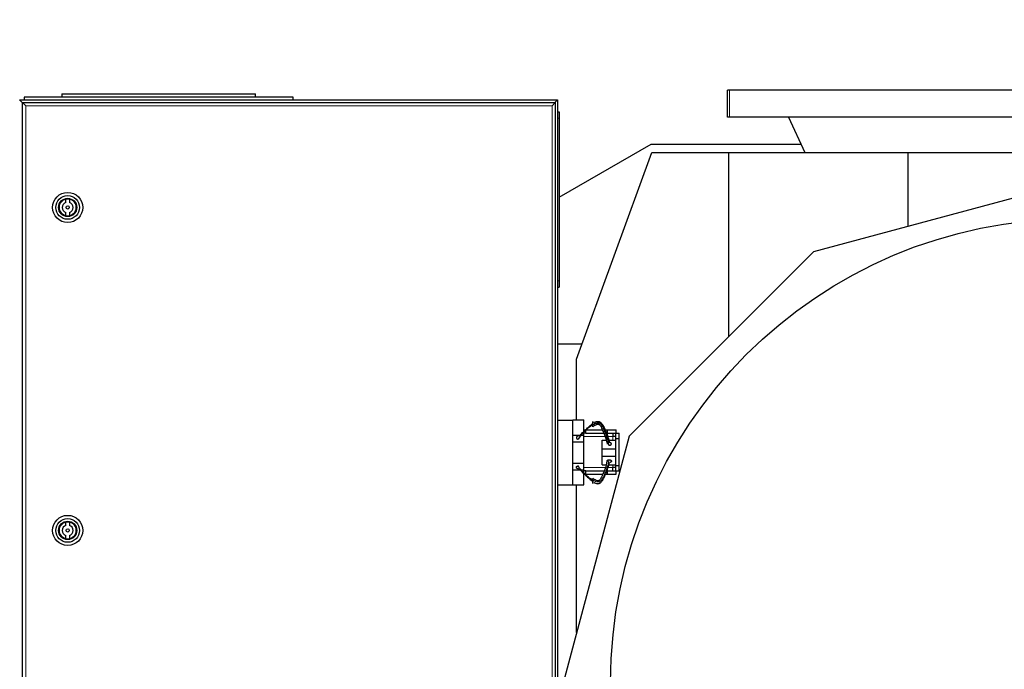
# Model space of a CAD drawing. Header units: inches. Extents: x 0 to 17820, y -10 to 12600.
# Tile 72 of 117: x 4668 to 5583, y 10567 to 11171. Entities that reach past the tile are written whole.
import ezdxf

# ---------------------------------------------------------------- set-up
doc = ezdxf.new("R2010")
doc.units = ezdxf.units.IN
doc.layers.add('1', color=7, linetype='Continuous', true_color=0xffffff)
doc.layers.add('254', color=7, linetype='Continuous', true_color=0xffffff)
doc.styles.add('latin_extended', font='simplex.shx')
doc.dimstyles.get("Standard").update_dxf_attribs({"dimtxt": 0.18, "dimasz": 0.18, "dimexe": 0.18, "dimexo": 0.0625, "dimgap": 0.09, "dimtad": 0, "dimtih": 1, "dimtoh": 1, "dimdec": 4, "dimzin": 0, "dimdsep": 46, "dimtxsty": 'Standard', "dimcen": 0.09, "dimadec": 0, "dimazin": 0, "dimtfac": 1, "dimtdec": 4, "dimtofl": 0, "dimtmove": 0, "dimatfit": 3, "dimfxl": 1, "dimtolj": 1, "dimtzin": 0, "dimarcsym": 0})

# ---------------------------------------------------------------- blocks, each defined once
blk = doc.blocks.new('_U3')
at = {"layer": '254', "color": 3, "linetype": 'Continuous', "lineweight": 13, "transparency": 16777216}
for p, q in [((3912.93, 9280.7), (3912.93, 11785.66)), ((3546.09, 9280.7), (3942.93, 9280.7)), ((3912.93, 9175.7), (3912.93, 8778.65)), ((5283.09, 8673.65), (3882.93, 8673.65))]:
    blk.add_line(p, q, dxfattribs=at)
at = {"layer": '254', "color": 3, "transparency": 16777216}
for points in [[(3930.43, 9175.7), (3895.43, 9175.7), (3912.93, 9280.7)], [(3895.43, 8778.65), (3930.43, 8778.65), (3912.93, 8673.65)]]:
    blk.add_solid(points, dxfattribs=at)
at = {"layer": 'Defpoints', "color": 0, "transparency": 16777216}
for p in [(3516.09, 9280.7), (3912.93, 8673.65), (5313.09, 8673.65)]:
    blk.add_point(p, dxfattribs=at)
at = {"layer": '254', "color": 2, "lineweight": 13, "transparency": 16777216, "insert": (3755.43, 11463.16), "char_height": 105, "attachment_point": 1, "rotation": 90, "style": 'latin_extended'}
blk.add_mtext('\\A1;607', dxfattribs=at)

msp = doc.modelspace()

# ---------------------------------------------------------------- linework, layer by layer
at = {"layer": '1', "color": 2, "linetype": 'Continuous', "lineweight": 25}
for p, q in [((4707.59, 11101.649), (4707.59, 11098.649)), ((4707.59, 11101.649), (4887.59, 11101.649)), ((4887.59, 11098.649), (4887.59, 11101.649)), ((5328.049, 11105.149), (5326.09, 11105.149)), ((5326.09, 11080.086), (5326.09, 11105.149)), ((5328.169, 11105.149), (5328.049, 11105.149)), ((5968.01, 11105.149), (5328.169, 11105.149)), ((4670.89, 11093.349), (4668.09, 11096.149)), ((4668.09, 11096.149), (5168.09, 11096.149)), ((4671.09, 10298.649), (4671.09, 11093.649)), ((4671.09, 11093.649), (4674.09, 11090.649)), ((4671.09, 11093.649), (5166.09, 11093.649)), ((4672.59, 11098.649), (4672.59, 11096.149)), ((4922.59, 11098.649), (4672.59, 11098.649)), ((4922.59, 11096.149), (4922.59, 11098.649)), ((5166.09, 11093.649), (5163.09, 11090.649)), ((5168.09, 11096.149), (5165.29, 11093.349)), ((5166.09, 11093.649), (5166.09, 10298.649)), ((5168.09, 11096.149), (5168.09, 10296.149)), ((5168.09, 11085.149), (5169.59, 11085.149)), ((5169.59, 11085.149), (5169.59, 11079.149)), ((5169.59, 11079.149), (5169.59, 10928.149)), ((5328.049, 11080.086), (5326.09, 11080.086)), ((5328.169, 11080.086), (5328.049, 11080.086)), ((5968.01, 11080.086), (5328.169, 11080.086)), ((5382.833, 11080.086), (5398.09, 11047.368)), ((5169.587, 11005.785), (5255.09, 11055.15)), ((5255.09, 11055.15), (5394.462, 11055.15)), ((5185.871, 10855.365), (5255.754, 11047.368)), ((5255.754, 11047.368), (5327.086, 11047.368)), ((5327.086, 11047.368), (5493.729, 11047.368)), ((5327.086, 11047.368), (5327.086, 10876.078)), ((5493.729, 11047.368), (5802.451, 11047.368)), ((5493.729, 11047.368), (5493.729, 10978.54)), ((5638.43, 11017.311), (5406.055, 10955.047)), ((4711.321, 11000.962), (4711.321, 11004.022)), ((4714.659, 11004.022), (4714.659, 11000.962)), ((4711.321, 10988.476), (4711.321, 10991.536)), ((4714.659, 10991.536), (4714.659, 10988.476)), ((5406.055, 10955.047), (5234.757, 10783.749)), ((5169.59, 10928.149), (5169.59, 10922.149)), ((5168.09, 10922.149), (5169.59, 10922.149)), ((5190.966, 10869.35), (5168.103, 10869.35)), ((5185.871, 10798.846), (5185.871, 10855.365)), ((5168.09, 10798.649), (5182.59, 10798.649)), ((5182.59, 10798.849), (5192.59, 10798.849)), ((5182.59, 10798.649), (5182.59, 10798.849)), ((5182.59, 10783.676), (5182.59, 10798.649)), ((5192.59, 10787.937), (5192.59, 10798.849)), ((5192.59, 10789.649), (5194.59, 10789.649)), ((5194.59, 10786.649), (5194.59, 10789.649)), ((5194.59, 10789.649), (5209.888, 10789.649)), ((5212.335, 10789.649), (5214.59, 10789.649)), ((5214.59, 10786.649), (5214.59, 10789.649)), ((5214.59, 10789.649), (5222.588, 10789.649)), ((5222.588, 10786.647), (5222.588, 10789.649)), ((5234.757, 10783.749), (5171.175, 10546.456)), ((5182.59, 10784.849), (5189.554, 10784.849)), ((5182.59, 10778.649), (5182.59, 10783.676)), ((5190.505, 10784.849), (5192.59, 10784.849)), ((5192.59, 10784.849), (5192.59, 10787.437)), ((5194.59, 10786.649), (5192.59, 10786.649)), ((5192.59, 10778.649), (5192.59, 10784.849)), ((5194.59, 10786.649), (5210.879, 10786.649)), ((5209.59, 10772.12), (5209.59, 10780.12)), ((5209.59, 10780.12), (5213.036, 10780.12)), ((5212.635, 10786.649), (5214.59, 10786.649)), ((5215.689, 10780.12), (5222.54, 10780.12)), ((5222.54, 10783.649), (5219.54, 10783.649)), ((5219.59, 10786.649), (5219.59, 10783.649)), ((5222.54, 10786.647), (5225.59, 10786.647)), ((5222.54, 10781.647), (5222.54, 10786.647)), ((5222.54, 10756.651), (5222.54, 10781.647)), ((5222.54, 10781.647), (5225.59, 10781.647)), ((5225.59, 10781.647), (5225.59, 10786.647)), ((5225.59, 10756.651), (5225.59, 10781.647)), ((5182.59, 10758.649), (5182.59, 10778.649)), ((5182.59, 10778.649), (5192.59, 10778.649)), ((5192.59, 10758.649), (5192.59, 10778.649)), ((5209.59, 10765.12), (5209.59, 10772.12)), ((5209.59, 10772.12), (5222.54, 10772.12)), ((5209.59, 10765.12), (5222.54, 10765.12)), ((5209.59, 10757.12), (5209.59, 10765.12)), ((5182.59, 10758.649), (5192.59, 10758.649)), ((5182.59, 10753.622), (5182.59, 10758.649)), ((5182.59, 10738.649), (5182.59, 10753.622)), ((5182.59, 10752.449), (5189.497, 10752.449)), ((5190.458, 10752.449), (5192.59, 10752.449)), ((5192.59, 10752.449), (5192.59, 10758.649)), ((5192.59, 10749.803), (5192.59, 10752.449)), ((5209.59, 10757.12), (5213.036, 10757.12)), ((5215.689, 10757.12), (5222.54, 10757.12)), ((5222.54, 10754.649), (5219.54, 10754.649)), ((5219.59, 10751.649), (5219.59, 10754.649)), ((5222.54, 10751.651), (5222.54, 10756.651)), ((5222.54, 10756.651), (5225.59, 10756.651)), ((5225.59, 10751.651), (5225.59, 10756.651)), ((5194.59, 10751.649), (5192.59, 10751.649)), ((5192.59, 10738.449), (5192.59, 10749.303)), ((5192.59, 10748.649), (5194.59, 10748.649)), ((5194.59, 10751.649), (5211.228, 10751.649)), ((5194.59, 10748.649), (5194.59, 10751.649)), ((5194.59, 10748.649), (5210.237, 10748.649)), ((5212.708, 10748.649), (5214.59, 10748.649)), ((5212.953, 10751.649), (5214.59, 10751.649)), ((5214.59, 10748.649), (5214.59, 10751.649)), ((5214.59, 10748.649), (5222.588, 10748.649)), ((5222.54, 10751.651), (5225.59, 10751.651)), ((5222.588, 10748.649), (5222.588, 10751.651)), ((5168.09, 10738.649), (5182.59, 10738.649)), ((5182.59, 10738.449), (5182.59, 10738.649)), ((5182.59, 10738.449), (5192.59, 10738.449)), ((5185.871, 10601.297), (5185.871, 10738.446)), ((4711.321, 10700.962), (4711.321, 10704.022)), ((4714.659, 10704.022), (4714.659, 10700.962)), ((4711.321, 10688.476), (4711.321, 10691.536)), ((4714.659, 10691.536), (4714.659, 10688.476))]:
    msp.add_line(p, q, dxfattribs=at)
at = {"layer": '1', "color": 110, "linetype": 'Continuous', "lineweight": 13}
for p, q in [((5328.049, 11080.086), (5328.049, 11105.149)), ((5328.169, 11080.086), (5328.169, 11105.149)), ((4670.89, 11093.349), (4670.89, 10298.949)), ((4671.091, 11093.349), (4670.89, 11093.349)), ((5163.09, 11090.649), (4674.09, 11090.649)), ((4674.09, 11090.649), (4674.09, 10301.649)), ((5163.09, 10301.649), (5163.09, 11090.649)), ((5168.09, 11079.149), (5169.59, 11079.149)), ((5168.09, 10928.149), (5169.59, 10928.149)), ((5192.587, 10783.649), (5211.87, 10783.649)), ((5214.444, 10783.649), (5219.54, 10783.649)), ((5219.54, 10780.12), (5219.54, 10783.649)), ((5212.22, 10754.649), (5192.587, 10754.649)), ((5219.54, 10754.649), (5214.819, 10754.649)), ((5219.54, 10754.649), (5219.54, 10757.12))]:
    msp.add_line(p, q, dxfattribs=at)
at = {"layer": '1', "color": 2, "linetype": 'Continuous', "lineweight": 25}
for centre, radius in [((4712.99, 10996.249), 14), ((4712.99, 10996.249), 11), ((4712.99, 10996.249), 8.5), ((4712.99, 10996.249), 8), ((4712.99, 10996.249), 1.5), ((5648.09, 10555.149), 430.5), ((4712.99, 10696.249), 14), ((4712.99, 10696.249), 11), ((4712.99, 10696.249), 8.5), ((4712.99, 10696.249), 8), ((4712.99, 10696.249), 1.5)]:
    msp.add_circle(centre, radius, dxfattribs=at)
for centre, radius, start, end in [((4712.99, 10996.249), 7.95, 102.117978, 257.882022), ((4712.99, 10996.249), 5, 109.498447, 250.501553), ((4712.99, 10996.249), 7.95, 282.117978, 77.882022), ((4712.99, 10996.249), 5, 289.498447, 70.501553), ((4712.99, 10696.249), 7.95, 102.117978, 257.882022), ((4712.99, 10696.249), 5, 109.498447, 250.501553), ((4712.99, 10696.249), 7.95, 282.117978, 77.882022), ((4712.99, 10696.249), 5, 289.498447, 70.501553)]:
    msp.add_arc(centre, radius, start, end, dxfattribs=at)
for points, degree, knots in [([(5201.09, 10794.212), (5200.36, 10793.836), (5199.006, 10792.999), (5197.089, 10791.616), (5195.225, 10790.128), (5193.433, 10788.524), (5191.736, 10786.798), (5189.655, 10784.362), (5188.261, 10782.386), (5187.409, 10781.005)], 3, [0, 0, 0, 0, 0.125, 0.25, 0.375, 0.5, 0.625, 0.75, 1, 1, 1, 1]), ([(5188.767, 10784.048), (5189.652, 10785.063), (5191.053, 10786.571), (5193.055, 10788.527), (5194.583, 10789.969), (5196.148, 10791.418), (5197.748, 10792.878), (5199.387, 10794.343), (5200.517, 10795.287), (5201.09, 10795.73)], 3, [0, 0, 0, 0, 0.25, 0.375, 0.5, 0.625, 0.75, 0.875, 1, 1, 1, 1]), ([(5201.09, 10794.212), (5201.09, 10794.345), (5201.09, 10794.619), (5201.09, 10794.967), (5201.09, 10795.331), (5201.09, 10795.701), (5201.09, 10796.003), (5201.09, 10796.241), (5201.09, 10796.414), (5201.09, 10796.576), (5201.09, 10796.775), (5201.09, 10796.976), (5201.09, 10797.093), (5201.09, 10797.188), (5201.09, 10797.271), (5201.09, 10797.358), (5201.09, 10797.387), (5201.09, 10797.393), (5201.09, 10797.379), (5201.09, 10797.329), (5201.09, 10797.284), (5201.09, 10797.222), (5201.09, 10797.145), (5201.09, 10796.974), (5201.09, 10796.751), (5201.09, 10796.5), (5201.09, 10796.216), (5201.09, 10795.906), (5201.09, 10795.73)], 5, [0, 0, 0, 0, 0, 0, 0.1042545, 0.2083296, 0.25, 0.25, 0.25, 0.3128199, 0.375, 0.375, 0.375, 0.4171102, 0.5, 0.5, 0.5, 0.5210512, 0.625, 0.625, 0.625, 0.6251827, 0.7291347, 0.75, 0.75, 0.75, 0.8639149, 1, 1, 1, 1, 1, 1]), ([(5216.03, 10775.337), (5215.85, 10776.494), (5215.398, 10778.799), (5214.47, 10782.222), (5213.499, 10785.036), (5212.643, 10787.268), (5211.958, 10788.934), (5211.225, 10790.59), (5210.403, 10792.224), (5209.59, 10793.557), (5208.897, 10794.438), (5208.455, 10794.914), (5208.093, 10795.245), (5207.692, 10795.531), (5207.099, 10795.81), (5206.293, 10795.983), (5205.336, 10795.91), (5204.102, 10795.659), (5202.641, 10795.108), (5201.595, 10794.521), (5201.09, 10794.212)], 3, [0, 0, 0, 0, 0.125, 0.25, 0.375, 0.4375, 0.5, 0.5625, 0.625, 0.6875, 0.71875, 0.734375, 0.75, 0.765625, 0.78125, 0.8125, 0.84375, 0.875, 0.9375, 1, 1, 1, 1]), ([(5201.09, 10792.561), (5201.746, 10793.087), (5202.824, 10793.809), (5204.205, 10794.565), (5205.099, 10794.927), (5205.742, 10794.994), (5206.253, 10794.903), (5206.755, 10794.724), (5208.353, 10793.375), (5211.048, 10787.052), (5213.517, 10781.325), (5214.225, 10776.522)], 3, [0, 0, 0, 0, 0.0967492, 0.1477499, 0.1741579, 0.2010273, 0.2148184, 0.2287164, 0.2568671, 0.4363875, 1, 1, 1, 1]), ([(5201.09, 10792.561), (5201.09, 10792.56), (5201.09, 10792.561), (5201.09, 10792.567), (5201.09, 10792.577), (5201.09, 10792.608), (5201.09, 10792.665), (5201.09, 10792.726), (5201.09, 10792.8), (5201.09, 10792.962), (5201.09, 10793.21), (5201.09, 10793.453), (5201.09, 10793.729), (5201.09, 10794.034), (5201.09, 10794.212)], 5, [0, 0, 0, 0, 0, 0, 0.0593483, 0.1400425, 0.1400425, 0.1400425, 0.2978414, 0.426695, 0.426695, 0.426695, 0.6779901, 1, 1, 1, 1, 1, 1]), ([(5202.314, 10796.525), (5202.415, 10796.583), (5203.043, 10796.928), (5203.986, 10797.321), (5205.156, 10797.554), (5206.069, 10797.591), (5206.858, 10797.407), (5207.447, 10797.152), (5207.852, 10796.913), (5208.221, 10796.641), (5208.674, 10796.243), (5209.387, 10795.476), (5210.221, 10794.241), (5211.07, 10792.682), (5211.835, 10791.091), (5212.562, 10789.485), (5213.484, 10787.325), (5214.558, 10784.603), (5215.636, 10781.293), (5216.204, 10779.069), (5216.449, 10777.958)], 3, [0, 0, 0, 0, 0.0127032, 0.078523, 0.1114329, 0.1443428, 0.1772527, 0.1937076, 0.2101626, 0.2266175, 0.2430725, 0.2759824, 0.3418021, 0.4076219, 0.4734417, 0.5392615, 0.6050813, 0.7367209, 0.8683604, 1, 1, 1, 1]), ([(5188.767, 10784.048), (5188.579, 10784.069), (5188.231, 10784.084), (5187.881, 10784.056), (5187.54, 10783.989), (5187.193, 10783.877), (5186.9, 10783.76), (5186.752, 10783.69), (5186.613, 10783.612), (5186.482, 10783.527), (5186.279, 10783.373), (5186.165, 10783.275), (5186.063, 10783.169), (5185.976, 10783.057), (5185.858, 10782.859), (5185.792, 10782.714), (5185.753, 10782.585), (5185.733, 10782.454), (5185.733, 10782.258), (5185.756, 10782.085), (5185.794, 10781.957), (5185.851, 10781.835), (5185.956, 10781.683), (5186.115, 10781.507), (5186.35, 10781.318), (5186.648, 10781.17), (5186.98, 10781.069), (5187.266, 10781.021), (5187.409, 10781.005)], 5, [0, 0, 0, 0, 0, 0, 0.1360851, 0.25, 0.25, 0.25, 0.2708653, 0.3748173, 0.375, 0.375, 0.375, 0.4789488, 0.5, 0.5, 0.5, 0.5828898, 0.625, 0.625, 0.625, 0.6871801, 0.75, 0.75, 0.75, 0.7916704, 0.8957455, 1, 1, 1, 1, 1, 1]), ([(5216.03, 10775.337), (5216.163, 10775.325), (5216.43, 10775.316), (5216.753, 10775.341), (5217.064, 10775.405), (5217.344, 10775.506), (5217.557, 10775.609), (5217.756, 10775.724), (5217.963, 10775.883), (5218.119, 10776.068), (5218.217, 10776.268), (5218.259, 10776.439), (5218.279, 10776.611), (5218.27, 10776.801), (5218.202, 10777.006), (5218.078, 10777.2), (5217.921, 10777.362), (5217.733, 10777.518), (5217.492, 10777.681), (5217.228, 10777.803), (5216.933, 10777.892), (5216.622, 10777.943), (5216.449, 10777.958)], 5, [0, 0, 0, 0, 0, 0, 0.1042545, 0.2083296, 0.25, 0.25, 0.25, 0.3128199, 0.4171102, 0.5, 0.5, 0.5, 0.5210512, 0.6251827, 0.7291347, 0.75, 0.75, 0.75, 0.8639149, 1, 1, 1, 1, 1, 1]), ([(5214.208, 10760.574), (5214.214, 10760.759), (5214.423, 10761.195), (5214.926, 10761.602), (5215.636, 10761.867), (5216.03, 10761.903)], 2, [0, 0, 0, 0.1943335, 0.462889, 0.7314445, 1, 1, 1]), ([(5188.767, 10753.192), (5188.554, 10753.167), (5188.225, 10753.17), (5188.009, 10753.185), (5187.794, 10753.213), (5187.583, 10753.254), (5187.377, 10753.306), (5187.176, 10753.369), (5186.982, 10753.444), (5186.797, 10753.529), (5186.622, 10753.624), (5186.457, 10753.73), (5186.304, 10753.845), (5186.164, 10753.969), (5186.041, 10754.103), (5185.936, 10754.244), (5185.851, 10754.393), (5185.788, 10754.55), (5185.748, 10754.712), (5185.731, 10754.876), (5185.74, 10755.039), (5185.767, 10755.165), (5185.791, 10755.244), (5185.821, 10755.322), (5185.858, 10755.398), (5185.9, 10755.471), (5185.95, 10755.542), (5186.028, 10755.639), (5186.163, 10755.764), (5186.319, 10755.875), (5186.492, 10755.974), (5186.68, 10756.059), (5186.88, 10756.129), (5187.088, 10756.183), (5187.248, 10756.213), (5187.355, 10756.228), (5187.409, 10756.234)], 2, [0, 0, 0, 0.0625, 0.09375, 0.125, 0.15625, 0.1875, 0.21875, 0.25, 0.28125, 0.3125, 0.34375, 0.375, 0.40625, 0.4375, 0.46875, 0.5, 0.53125, 0.5625, 0.59375, 0.625, 0.65625, 0.6741071, 0.6875, 0.7053571, 0.71875, 0.7366071, 0.75, 0.78125, 0.8125, 0.84375, 0.875, 0.90625, 0.9375, 0.96875, 0.984375, 1, 1, 1]), ([(5201.09, 10743.027), (5200.36, 10743.403), (5199.006, 10744.241), (5197.089, 10745.624), (5195.225, 10747.112), (5193.433, 10748.716), (5191.736, 10750.442), (5189.655, 10752.877), (5188.261, 10754.853), (5187.409, 10756.234)], 3, [0, 0, 0, 0, 0.125, 0.25, 0.375, 0.5, 0.625, 0.75, 1, 1, 1, 1]), ([(5188.767, 10753.192), (5189.652, 10752.177), (5191.053, 10750.669), (5193.055, 10748.713), (5194.583, 10747.271), (5196.148, 10745.822), (5197.748, 10744.361), (5199.387, 10742.897), (5200.517, 10741.953), (5201.09, 10741.51)], 3, [0, 0, 0, 0, 0.25, 0.375, 0.5, 0.625, 0.75, 0.875, 1, 1, 1, 1]), ([(5214.225, 10760.718), (5213.378, 10755.967), (5211.449, 10750.437), (5208.541, 10744.667), (5207.486, 10743.117), (5206.754, 10742.516), (5206.253, 10742.336), (5205.741, 10742.244), (5204.616, 10742.378), (5203.025, 10743.343), (5201.74, 10744.141), (5201.09, 10744.679)], 3, [0, 0, 0, 0, 0.5634031, 0.6854014, 0.7434219, 0.7715621, 0.785455, 0.7992409, 0.8261004, 0.9032867, 1, 1, 1, 1]), ([(5202.314, 10740.715), (5202.415, 10740.657), (5203.043, 10740.312), (5203.986, 10739.919), (5205.156, 10739.685), (5206.069, 10739.649), (5206.858, 10739.833), (5207.447, 10740.087), (5207.852, 10740.327), (5208.221, 10740.599), (5208.674, 10740.997), (5209.387, 10741.764), (5210.221, 10742.999), (5211.07, 10744.558), (5211.835, 10746.149), (5212.562, 10747.754), (5213.484, 10749.915), (5214.558, 10752.637), (5215.636, 10755.946), (5216.204, 10758.171), (5216.449, 10759.282)], 3, [0, 0, 0, 0, 0.0127032, 0.078523, 0.1114329, 0.1443428, 0.1772527, 0.1937076, 0.2101626, 0.2266175, 0.2430725, 0.2759824, 0.3418021, 0.4076219, 0.4734417, 0.5392615, 0.6050813, 0.7367209, 0.8683604, 1, 1, 1, 1]), ([(5201.09, 10744.679), (5201.09, 10744.679), (5201.09, 10744.678), (5201.09, 10744.643), (5201.09, 10744.569), (5201.09, 10744.464), (5201.09, 10744.278), (5201.09, 10744.03), (5201.09, 10743.787), (5201.09, 10743.51), (5201.09, 10743.206), (5201.09, 10743.027)], 5, [0, 0, 0, 0, 0, 0, 0.0593483, 0.2978414, 0.426695, 0.426695, 0.426695, 0.6779901, 1, 1, 1, 1, 1, 1]), ([(5201.09, 10743.027), (5201.09, 10742.895), (5201.09, 10742.621), (5201.09, 10742.273), (5201.09, 10741.908), (5201.09, 10741.539), (5201.09, 10741.236), (5201.09, 10740.939), (5201.09, 10740.597), (5201.09, 10740.3), (5201.09, 10740.088), (5201.09, 10739.969), (5201.09, 10739.882), (5201.09, 10739.829), (5201.09, 10739.854), (5201.09, 10739.954), (5201.09, 10740.095), (5201.09, 10740.266), (5201.09, 10740.489), (5201.09, 10740.739), (5201.09, 10741.023), (5201.09, 10741.334), (5201.09, 10741.51)], 5, [0, 0, 0, 0, 0, 0, 0.1042545, 0.2083296, 0.25, 0.25, 0.25, 0.3128199, 0.4171102, 0.5, 0.5, 0.5, 0.5210512, 0.6251827, 0.7291347, 0.75, 0.75, 0.75, 0.8639149, 1, 1, 1, 1, 1, 1])]:
    msp.add_open_spline(points, degree=degree, knots=knots, dxfattribs=at)
for points, degree in [([(5214.59, 10786.649), (5222.54, 10786.649)], 1), ([(5216.03, 10761.903), (5216.428, 10761.939), (5217.224, 10761.801), (5217.843, 10761.48), (5218.229, 10761.009), (5218.3, 10760.494), (5218.058, 10759.988), (5217.554, 10759.58), (5216.843, 10759.316), (5216.449, 10759.281)], 2), ([(5214.59, 10751.649), (5222.54, 10751.649)], 1)]:
    msp.add_open_spline(points, degree=degree, dxfattribs=at)
at = {"layer": '1', "color": 110, "linetype": 'Continuous', "lineweight": 13}
msp.add_open_spline([(5216.03, 10761.902), (5215.85, 10760.746), (5215.398, 10758.44), (5214.47, 10755.018), (5213.499, 10752.203), (5212.643, 10749.971), (5211.958, 10748.306), (5211.225, 10746.65), (5210.403, 10745.015), (5209.59, 10743.683), (5208.897, 10742.802), (5208.455, 10742.326), (5208.093, 10741.995), (5207.692, 10741.709), (5207.099, 10741.43), (5206.293, 10741.257), (5205.336, 10741.33), (5204.102, 10741.581), (5202.641, 10742.132), (5201.595, 10742.719), (5201.09, 10743.027)], degree=3, knots=[0, 0, 0, 0, 0.125, 0.25, 0.375, 0.4375, 0.5, 0.5625, 0.625, 0.6875, 0.71875, 0.734375, 0.75, 0.765625, 0.78125, 0.8125, 0.84375, 0.875, 0.9375, 1, 1, 1, 1], dxfattribs=at)

# ---------------------------------------------------------------- dimensions: what is measured, and where the dimension line sits
at = {"layer": '254', "color": 2, "linetype": 'Continuous', "lineweight": 13}
dim = msp.add_linear_dim(base=(3912.933, 8673.649), p1=(3516.09, 9280.695), p2=(5313.09, 8673.649), angle=90, dimstyle='Standard', override={"dimscale": 30, "dimtxt": 3.5, "dimasz": 3.5, "dimexe": 1, "dimexo": 1, "dimgap": 1.75, "dimtad": 1, "dimtih": 0, "dimtoh": 0, "dimdec": 0, "dimlfac": 1, "dimzin": 8, "dimdsep": 46, "dimlunit": 2, "dimtxsty": 'latin_extended', "dimsah": 1, "dimse1": 0, "dimse2": 0, "dimsd1": 0, "dimsd2": 0, "dimclrd": 3, "dimclre": 3, "dimclrt": 2, "dimtol": 0, "dimtm": -0.1, "dimtfac": 0.714286, "dimtdec": 3, "dimtofl": 1, "dimtmove": 0, "dimtzin": 8, "dimlwd": 13, "dimlwe": 13}, dxfattribs=at)
dim.commit()
dim.dimension.update_dxf_attribs({"geometry": '_U3', "text_midpoint": (3912.933, 11598.164), "dimtype": 160})

doc.saveas('drawing.dxf')
